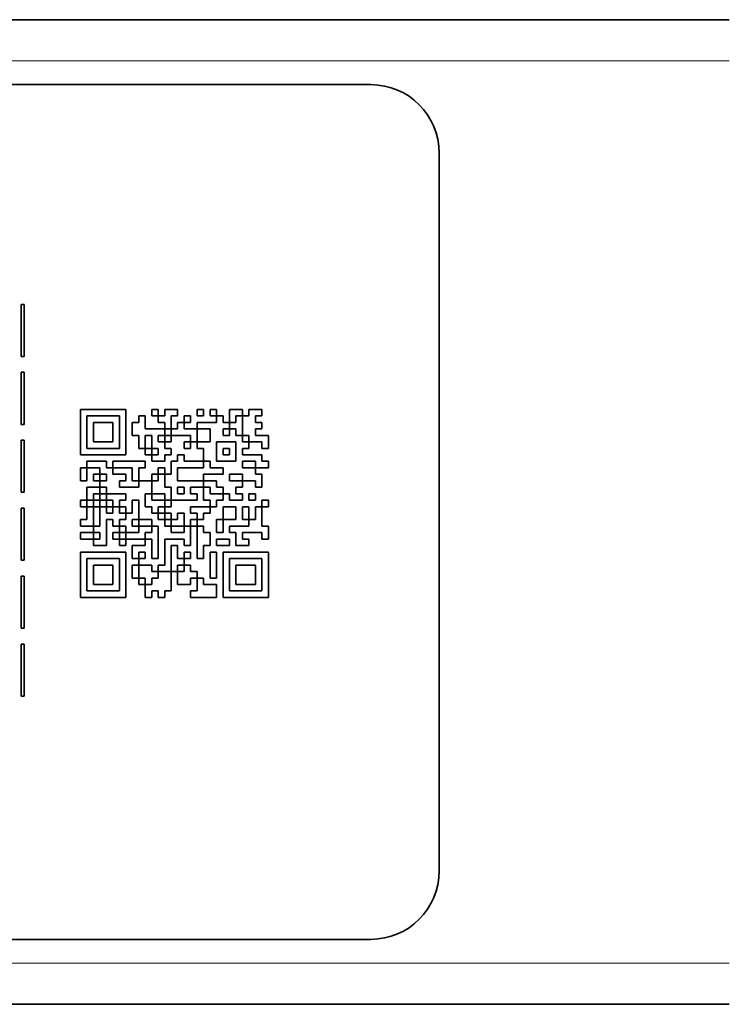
# Model space of a CAD drawing. Header units: millimetres. Extents: x 0 to 210, y 0 to 149.
# Tile 4 of 32: x 56 to 76, y 15 to 44. Entities that reach past the tile are written whole.
import ezdxf

# ---------------------------------------------------------------- set-up
doc = ezdxf.new("R2010")
doc.units = ezdxf.units.MM
doc.header["$LTSCALE"] = 0.5
doc.layers.add('Sichtbar (ISO)', color=7, linetype='Continuous', lineweight=35)
doc.layers.add('Sichtbar schmal (ISO)', color=7, linetype='Continuous', lineweight=18)

msp = doc.modelspace()

# ---------------------------------------------------------------- linework, layer by layer
at = {"layer": 'Sichtbar (ISO)'}
for p, q in [((34.3356, 43.6877), (76.3256, 43.6877)), ((44.8306, 41.7877), (65.8306, 41.7877)), ((67.8306, 39.7877), (67.8306, 18.7877)), ((55.5988, 35.3606), (55.6855, 35.3606)), ((55.5988, 33.8388), (55.5988, 35.3606)), ((55.6855, 35.3606), (55.6855, 33.8388)), ((55.6855, 33.8388), (55.5988, 33.8388)), ((55.5988, 31.8517), (55.5988, 33.3736)), ((55.5988, 33.3736), (55.6855, 33.3736)), ((55.6855, 33.3736), (55.6855, 31.8517)), ((57.3306, 32.2877), (58.6582, 32.2877)), ((57.3306, 30.9601), (57.3306, 32.2877)), ((58.6582, 32.2877), (58.6582, 30.9601)), ((59.4168, 32.0981), (59.4168, 32.2877)), ((59.4168, 32.2877), (59.6065, 32.2877)), ((59.6065, 32.2877), (59.6065, 32.0981)), ((59.7961, 32.2877), (60.1754, 32.2877)), ((59.7961, 32.0981), (59.7961, 32.2877)), ((60.1754, 32.2877), (60.1754, 32.0981)), ((60.7444, 32.0981), (60.7444, 32.2877)), ((60.7444, 32.2877), (60.9341, 32.2877)), ((60.9341, 32.2877), (60.9341, 32.0981)), ((61.1237, 32.0981), (61.1237, 32.2877)), ((61.1237, 32.2877), (61.3134, 32.2877)), ((61.3134, 32.2877), (61.3134, 32.0981)), ((61.6927, 32.2877), (62.072, 32.2877)), ((61.6927, 31.9084), (61.6927, 32.2877)), ((62.072, 32.2877), (62.072, 32.0981)), ((62.2617, 32.2877), (62.641, 32.2877)), ((62.2617, 32.0981), (62.2617, 32.2877)), ((62.641, 32.2877), (62.641, 32.0981)), ((58.4686, 32.0981), (57.5203, 32.0981)), ((57.5203, 32.0981), (57.5203, 31.1498)), ((58.4686, 31.1498), (58.4686, 32.0981)), ((59.0375, 32.0981), (59.2272, 32.0981)), ((59.0375, 31.9084), (59.0375, 32.0981)), ((59.2272, 32.0981), (59.2272, 31.7187)), ((59.6065, 32.0981), (59.4168, 32.0981)), ((59.6065, 31.9084), (59.6065, 32.0981)), ((59.6065, 32.0981), (59.7961, 32.0981)), ((60.1754, 32.0981), (59.9858, 32.0981)), ((59.9858, 32.0981), (59.9858, 31.7187)), ((60.3651, 31.9084), (60.3651, 32.0981)), ((60.3651, 32.0981), (60.5548, 32.0981)), ((60.5548, 32.0981), (60.5548, 31.9084)), ((60.9341, 32.0981), (60.7444, 32.0981)), ((61.3134, 32.0981), (61.1237, 32.0981)), ((61.3134, 32.0981), (61.503, 32.0981)), ((61.3134, 31.9084), (61.3134, 32.0981)), ((61.503, 32.0981), (61.503, 31.9084)), ((62.072, 32.0981), (61.8823, 32.0981)), ((61.8823, 32.0981), (61.8823, 31.9084)), ((62.072, 31.5291), (62.072, 32.0981)), ((62.072, 32.0981), (62.2617, 32.0981)), ((62.641, 32.0981), (62.4513, 32.0981)), ((62.4513, 32.0981), (62.4513, 31.9084)), ((55.6855, 31.8517), (55.5988, 31.8517)), ((57.7099, 31.3394), (57.7099, 31.9084)), ((57.7099, 31.9084), (58.2789, 31.9084)), ((58.2789, 31.9084), (58.2789, 31.3394)), ((58.8479, 31.5291), (58.8479, 31.9084)), ((58.8479, 31.9084), (59.0375, 31.9084)), ((59.2272, 31.7187), (59.7961, 31.7187)), ((59.7961, 31.9084), (59.6065, 31.9084)), ((59.7961, 31.7187), (59.7961, 31.9084)), ((59.9858, 31.7187), (59.7961, 31.7187)), ((59.7961, 31.7187), (59.7961, 31.5291)), ((59.9858, 31.5291), (59.9858, 31.7187)), ((59.9858, 31.7187), (60.1754, 31.7187)), ((60.1754, 31.9084), (60.3651, 31.9084)), ((60.1754, 31.7187), (60.1754, 31.9084)), ((60.5548, 31.9084), (60.3651, 31.9084)), ((60.3651, 31.9084), (60.3651, 31.7187)), ((60.3651, 31.7187), (60.7444, 31.7187)), ((60.7444, 31.9084), (61.3134, 31.9084)), ((60.7444, 31.7187), (60.7444, 31.9084)), ((61.1237, 31.7187), (60.7444, 31.7187)), ((60.7444, 31.7187), (60.7444, 31.3394)), ((61.1237, 31.3394), (61.1237, 31.7187)), ((61.503, 31.9084), (61.6927, 31.9084)), ((61.6927, 31.7187), (61.503, 31.7187)), ((61.503, 31.7187), (61.503, 31.5291)), ((61.6927, 31.9084), (61.6927, 31.7187)), ((61.8823, 31.9084), (61.6927, 31.9084)), ((61.6927, 31.5291), (61.6927, 31.7187)), ((61.6927, 31.7187), (61.8823, 31.7187)), ((61.8823, 31.7187), (61.8823, 31.5291)), ((62.4513, 31.9084), (62.641, 31.9084)), ((62.641, 31.7187), (62.4513, 31.7187)), ((62.4513, 31.7187), (62.4513, 31.5291)), ((62.641, 31.9084), (62.641, 31.7187)), ((59.0375, 31.5291), (58.8479, 31.5291)), ((59.0375, 31.1498), (59.0375, 31.5291)), ((59.4168, 31.5291), (59.2272, 31.5291)), ((59.2272, 31.5291), (59.2272, 31.1498)), ((59.4168, 31.1498), (59.4168, 31.5291)), ((59.7961, 31.5291), (59.6065, 31.5291)), ((59.6065, 31.5291), (59.6065, 31.3394)), ((59.7961, 31.5291), (59.9858, 31.5291)), ((59.7961, 31.3394), (59.7961, 31.5291)), ((60.5548, 31.5291), (59.9858, 31.5291)), ((59.9858, 31.5291), (59.9858, 31.3394)), ((60.5548, 31.3394), (60.5548, 31.5291)), ((61.503, 31.5291), (61.6927, 31.5291)), ((61.8823, 31.5291), (62.072, 31.5291)), ((62.2617, 31.5291), (62.072, 31.5291)), ((62.072, 31.5291), (62.072, 31.3394)), ((62.2617, 31.3394), (62.2617, 31.5291)), ((62.4513, 31.5291), (62.8306, 31.5291)), ((62.8306, 31.5291), (62.8306, 31.1498)), ((55.5988, 31.3866), (55.6855, 31.3866)), ((55.5988, 29.8647), (55.5988, 31.3866)), ((55.6855, 31.3866), (55.6855, 29.8647)), ((57.5203, 31.1498), (58.4686, 31.1498)), ((58.2789, 31.3394), (57.7099, 31.3394)), ((59.2272, 31.1498), (59.0375, 31.1498)), ((59.2272, 31.1498), (59.4168, 31.1498)), ((59.2272, 30.9601), (59.2272, 31.1498)), ((59.4168, 31.1498), (59.4168, 30.9601)), ((59.6065, 31.1498), (59.4168, 31.1498)), ((59.6065, 31.3394), (59.7961, 31.3394)), ((59.6065, 30.9601), (59.6065, 31.1498)), ((59.9858, 31.3394), (59.7961, 31.3394)), ((59.7961, 31.3394), (59.7961, 31.1498)), ((59.7961, 31.1498), (59.9858, 31.1498)), ((59.9858, 31.1498), (59.9858, 30.9601)), ((60.3651, 31.1498), (60.3651, 31.3394)), ((60.3651, 31.3394), (60.5548, 31.3394)), ((60.5548, 31.1498), (60.3651, 31.1498)), ((60.7444, 31.3394), (60.5548, 31.3394)), ((60.5548, 31.3394), (60.5548, 31.1498)), ((60.7444, 31.3394), (61.1237, 31.3394)), ((60.7444, 31.1498), (60.7444, 31.3394)), ((60.9341, 31.1498), (60.7444, 31.1498)), ((60.9341, 30.7705), (60.9341, 31.1498)), ((61.3134, 31.3394), (61.3134, 30.7705)), ((61.8823, 31.3394), (61.3134, 31.3394)), ((61.503, 30.9601), (61.503, 31.1498)), ((61.503, 31.1498), (61.6927, 31.1498)), ((61.6927, 31.1498), (61.6927, 30.9601)), ((61.8823, 30.7705), (61.8823, 31.3394)), ((62.072, 31.3394), (62.2617, 31.3394)), ((62.2617, 31.1498), (62.072, 31.1498)), ((62.072, 31.1498), (62.072, 30.9601)), ((62.641, 31.3394), (62.2617, 31.3394)), ((62.2617, 31.3394), (62.2617, 31.1498)), ((62.641, 31.1498), (62.641, 31.3394)), ((62.8306, 31.1498), (62.641, 31.1498)), ((58.6582, 30.9601), (57.3306, 30.9601)), ((59.4168, 30.9601), (59.2272, 30.9601)), ((59.4168, 30.9601), (59.6065, 30.9601)), ((59.4168, 30.7705), (59.4168, 30.9601)), ((59.9858, 30.9601), (59.7961, 30.9601)), ((59.7961, 30.9601), (59.7961, 30.7705)), ((60.1754, 30.9601), (60.3651, 30.9601)), ((60.1754, 30.7705), (60.1754, 30.9601)), ((60.3651, 30.9601), (60.3651, 30.7705)), ((61.6927, 30.9601), (61.503, 30.9601)), ((62.072, 30.9601), (62.641, 30.9601)), ((62.641, 30.9601), (62.641, 30.7705)), ((57.3306, 30.2015), (57.3306, 30.5808)), ((57.3306, 30.5808), (57.5203, 30.5808)), ((57.5203, 30.5808), (57.5203, 30.7705)), ((57.5203, 30.7705), (58.0892, 30.7705)), ((57.8996, 30.5808), (57.5203, 30.5808)), ((57.5203, 30.5808), (57.5203, 30.2015)), ((57.8996, 30.3912), (57.8996, 30.5808)), ((58.0892, 30.7705), (58.0892, 30.5808)), ((58.0892, 30.5808), (58.2789, 30.5808)), ((58.2789, 30.5808), (58.2789, 30.7705)), ((58.2789, 30.7705), (59.2272, 30.7705)), ((58.8479, 30.5808), (58.2789, 30.5808)), ((58.2789, 30.5808), (58.2789, 30.3912)), ((58.8479, 30.2015), (58.8479, 30.5808)), ((59.2272, 30.5808), (59.0375, 30.5808)), ((59.0375, 30.5808), (59.0375, 30.2015)), ((59.2272, 30.7705), (59.2272, 30.5808)), ((59.7961, 30.7705), (59.4168, 30.7705)), ((59.6065, 30.3912), (59.6065, 30.5808)), ((59.6065, 30.5808), (59.7961, 30.5808)), ((59.7961, 30.5808), (59.7961, 30.3912)), ((59.9858, 30.7705), (60.1754, 30.7705)), ((59.9858, 30.3912), (59.9858, 30.7705)), ((60.9341, 30.5808), (60.1754, 30.5808)), ((60.1754, 30.5808), (60.1754, 30.2015)), ((60.3651, 30.7705), (60.9341, 30.7705)), ((61.1237, 30.7705), (60.9341, 30.7705)), ((60.9341, 30.7705), (60.9341, 30.5808)), ((61.1237, 30.5808), (61.1237, 30.7705)), ((61.503, 30.5808), (61.1237, 30.5808)), ((61.3134, 30.7705), (61.8823, 30.7705)), ((61.503, 30.3912), (61.503, 30.5808)), ((62.4513, 30.7705), (62.072, 30.7705)), ((62.072, 30.7705), (62.072, 30.5808)), ((62.072, 30.5808), (62.4513, 30.5808)), ((62.4513, 30.5808), (62.4513, 30.7705)), ((62.8306, 30.5808), (62.4513, 30.5808)), ((62.4513, 30.5808), (62.4513, 30.3912)), ((62.641, 30.7705), (62.8306, 30.7705)), ((62.8306, 30.7705), (62.8306, 30.5808)), ((57.7099, 30.2015), (57.7099, 30.3912)), ((57.7099, 30.3912), (57.8996, 30.3912)), ((58.0892, 30.3912), (57.8996, 30.3912)), ((57.8996, 30.3912), (57.8996, 30.2015)), ((58.0892, 30.2015), (58.0892, 30.3912)), ((58.2789, 30.3912), (58.6582, 30.3912)), ((58.6582, 30.3912), (58.6582, 30.2015)), ((59.4168, 30.2015), (59.4168, 30.3912)), ((59.4168, 30.3912), (59.6065, 30.3912)), ((59.7961, 30.3912), (59.6065, 30.3912)), ((59.6065, 30.3912), (59.6065, 30.2015)), ((59.7961, 30.0118), (59.7961, 30.3912)), ((59.7961, 30.3912), (59.9858, 30.3912)), ((60.9341, 30.3912), (61.503, 30.3912)), ((60.9341, 30.2015), (60.9341, 30.3912)), ((62.072, 30.3912), (61.6927, 30.3912)), ((61.6927, 30.3912), (61.6927, 30.2015)), ((62.072, 30.2015), (62.072, 30.3912)), ((62.4513, 30.3912), (62.641, 30.3912)), ((62.641, 30.3912), (62.641, 30.0118)), ((57.5203, 30.2015), (57.3306, 30.2015)), ((57.5203, 29.6325), (57.5203, 30.0118)), ((57.5203, 30.0118), (57.8996, 30.0118)), ((57.8996, 30.2015), (57.7099, 30.2015)), ((57.8996, 30.2015), (58.0892, 30.2015)), ((57.8996, 30.0118), (57.8996, 30.2015)), ((57.8996, 30.0118), (57.8996, 29.8222)), ((58.0892, 30.0118), (57.8996, 30.0118)), ((58.0892, 29.8222), (58.0892, 30.0118)), ((58.6582, 30.2015), (58.4686, 30.2015)), ((58.4686, 30.2015), (58.4686, 30.0118)), ((58.4686, 30.0118), (59.0375, 30.0118)), ((59.0375, 30.2015), (58.8479, 30.2015)), ((59.0375, 30.0118), (59.0375, 30.2015)), ((59.0375, 30.2015), (59.4168, 30.2015)), ((59.6065, 30.2015), (59.4168, 30.2015)), ((59.4168, 30.2015), (59.4168, 29.8222)), ((59.9858, 30.0118), (59.7961, 30.0118)), ((59.9858, 29.6325), (59.9858, 30.0118)), ((60.1754, 30.2015), (60.9341, 30.2015)), ((60.1754, 30.0118), (60.1754, 29.8222)), ((60.3651, 30.0118), (60.1754, 30.0118)), ((60.3651, 29.8222), (60.3651, 30.0118)), ((60.9341, 30.0118), (60.5548, 30.0118)), ((60.5548, 30.0118), (60.5548, 29.8222)), ((61.3134, 30.2015), (60.9341, 30.2015)), ((60.9341, 30.2015), (60.9341, 30.0118)), ((60.9341, 30.0118), (61.1237, 30.0118)), ((60.9341, 29.6325), (60.9341, 30.0118)), ((61.1237, 30.0118), (61.1237, 29.8222)), ((61.3134, 30.0118), (61.3134, 30.2015)), ((61.503, 30.0118), (61.3134, 30.0118)), ((61.503, 29.8222), (61.503, 30.0118)), ((61.6927, 30.2015), (62.072, 30.2015)), ((62.072, 30.0118), (61.8823, 30.0118)), ((61.8823, 30.0118), (61.8823, 29.8222)), ((62.4513, 30.2015), (62.072, 30.2015)), ((62.072, 30.2015), (62.072, 30.0118)), ((62.4513, 30.0118), (62.4513, 30.2015)), ((62.641, 30.0118), (62.4513, 30.0118)), ((55.6855, 29.8647), (55.5988, 29.8647)), ((57.8996, 29.8222), (57.7099, 29.8222)), ((57.7099, 29.8222), (57.7099, 29.6325)), ((57.8996, 29.6325), (57.8996, 29.8222)), ((57.8996, 29.8222), (58.0892, 29.8222)), ((58.0892, 29.8222), (58.0892, 29.6325)), ((58.6582, 29.8222), (58.0892, 29.8222)), ((58.6582, 29.6325), (58.6582, 29.8222)), ((59.4168, 29.8222), (59.2272, 29.8222)), ((59.2272, 29.8222), (59.2272, 29.4429)), ((59.4168, 29.8222), (59.7961, 29.8222)), ((59.4168, 29.6325), (59.4168, 29.8222)), ((59.7961, 29.8222), (59.7961, 29.6325)), ((60.1754, 29.8222), (60.3651, 29.8222)), ((60.5548, 29.8222), (60.7444, 29.8222)), ((60.7444, 29.8222), (60.7444, 29.6325)), ((61.1237, 29.8222), (61.503, 29.8222)), ((61.6927, 29.8222), (61.503, 29.8222)), ((61.503, 29.8222), (61.503, 29.6325)), ((61.6927, 29.6325), (61.6927, 29.8222)), ((61.8823, 29.8222), (62.072, 29.8222)), ((62.072, 29.8222), (62.072, 29.6325)), ((62.2617, 29.6325), (62.2617, 29.8222)), ((62.2617, 29.8222), (62.4513, 29.8222)), ((62.4513, 29.8222), (62.4513, 29.6325)), ((55.5988, 27.8777), (55.5988, 29.3995)), ((55.5988, 29.3995), (55.6855, 29.3995)), ((55.6855, 29.3995), (55.6855, 27.8777)), ((57.3306, 29.4429), (57.3306, 29.6325)), ((57.3306, 29.6325), (57.5203, 29.6325)), ((57.5203, 29.4429), (57.3306, 29.4429)), ((57.7099, 29.6325), (57.5203, 29.6325)), ((57.5203, 29.6325), (57.5203, 29.4429)), ((57.5203, 29.4429), (57.7099, 29.4429)), ((57.5203, 29.0636), (57.5203, 29.4429)), ((57.7099, 29.6325), (57.8996, 29.6325)), ((57.7099, 29.4429), (57.7099, 29.6325)), ((57.8996, 29.4429), (57.7099, 29.4429)), ((57.7099, 29.4429), (57.7099, 28.8739)), ((58.0892, 29.6325), (57.8996, 29.6325)), ((57.8996, 29.6325), (57.8996, 29.4429)), ((57.8996, 29.4429), (58.0892, 29.4429)), ((57.8996, 28.8739), (57.8996, 29.4429)), ((58.0892, 29.4429), (58.0892, 29.6325)), ((58.0892, 29.6325), (58.2789, 29.6325)), ((58.2789, 29.4429), (58.0892, 29.4429)), ((58.0892, 29.4429), (58.0892, 29.2532)), ((58.2789, 29.6325), (58.2789, 29.4429)), ((58.2789, 29.2532), (58.2789, 29.4429)), ((58.2789, 29.4429), (58.4686, 29.4429)), ((58.4686, 29.4429), (58.4686, 29.6325)), ((58.4686, 29.6325), (58.6582, 29.6325)), ((58.4686, 29.4429), (58.4686, 29.2532)), ((58.6582, 29.4429), (58.4686, 29.4429)), ((58.6582, 29.2532), (58.6582, 29.4429)), ((59.0375, 29.6325), (58.8479, 29.6325)), ((58.8479, 29.6325), (58.8479, 29.2532)), ((59.0375, 29.0636), (59.0375, 29.6325)), ((59.2272, 29.4429), (59.4168, 29.4429)), ((59.7961, 29.6325), (59.4168, 29.6325)), ((59.4168, 29.4429), (59.4168, 29.2532)), ((59.6065, 29.2532), (59.6065, 29.4429)), ((59.6065, 29.4429), (59.7961, 29.4429)), ((59.7961, 29.4429), (59.7961, 29.6325)), ((59.7961, 29.6325), (59.9858, 29.6325)), ((59.9858, 29.4429), (59.7961, 29.4429)), ((59.7961, 29.4429), (59.7961, 29.2532)), ((60.7444, 29.6325), (59.9858, 29.6325)), ((59.9858, 29.6325), (59.9858, 29.4429)), ((60.5548, 29.4429), (61.1237, 29.4429)), ((60.5548, 29.2532), (60.5548, 29.4429)), ((61.1237, 29.6325), (60.9341, 29.6325)), ((61.1237, 29.4429), (61.1237, 29.6325)), ((61.3134, 29.4429), (61.1237, 29.4429)), ((61.1237, 29.4429), (61.1237, 29.2532)), ((61.503, 29.6325), (61.3134, 29.6325)), ((61.3134, 29.6325), (61.3134, 29.4429)), ((61.503, 29.4429), (61.8823, 29.4429)), ((61.503, 29.0636), (61.503, 29.4429)), ((62.072, 29.6325), (61.6927, 29.6325)), ((61.8823, 29.4429), (61.8823, 29.0636)), ((62.072, 29.0636), (62.072, 29.4429)), ((62.072, 29.4429), (62.2617, 29.4429)), ((62.4513, 29.6325), (62.2617, 29.6325)), ((62.2617, 29.4429), (62.2617, 29.0636)), ((62.4513, 29.4429), (62.641, 29.4429)), ((62.4513, 29.0636), (62.4513, 29.4429)), ((62.641, 29.4429), (62.641, 29.6325)), ((62.641, 29.6325), (62.8306, 29.6325)), ((62.641, 29.4429), (62.641, 28.8739)), ((62.8306, 29.4429), (62.641, 29.4429)), ((62.8306, 29.6325), (62.8306, 29.4429)), ((58.0892, 29.2532), (58.2789, 29.2532)), ((58.4686, 29.2532), (58.6582, 29.2532)), ((58.6582, 29.2532), (58.6582, 29.0636)), ((58.8479, 29.2532), (58.6582, 29.2532)), ((59.4168, 29.2532), (59.6065, 29.2532)), ((59.7961, 29.2532), (59.6065, 29.2532)), ((59.6065, 29.2532), (59.6065, 29.0636)), ((59.7961, 29.0636), (59.7961, 29.2532)), ((59.7961, 29.2532), (59.9858, 29.2532)), ((59.9858, 29.2532), (59.9858, 29.0636)), ((60.1754, 29.2532), (60.3651, 29.2532)), ((60.1754, 29.0636), (60.1754, 29.2532)), ((60.3651, 29.2532), (60.3651, 28.8739)), ((60.7444, 29.2532), (60.5548, 29.2532)), ((60.7444, 29.0636), (60.7444, 29.2532)), ((61.1237, 29.2532), (60.9341, 29.2532)), ((60.9341, 29.2532), (60.9341, 29.0636)), ((57.3306, 28.8739), (57.3306, 29.0636)), ((57.3306, 29.0636), (57.5203, 29.0636)), ((57.7099, 28.8739), (57.3306, 28.8739)), ((57.7099, 28.8739), (57.8996, 28.8739)), ((57.7099, 28.6843), (57.7099, 28.8739)), ((58.0892, 29.0636), (58.0892, 28.3049)), ((58.2789, 29.0636), (58.0892, 29.0636)), ((58.2789, 28.8739), (58.2789, 29.0636)), ((58.4686, 28.8739), (58.2789, 28.8739)), ((58.6582, 29.0636), (58.4686, 29.0636)), ((58.4686, 29.0636), (58.4686, 28.8739)), ((58.4686, 28.6843), (58.4686, 28.8739)), ((58.4686, 28.8739), (58.6582, 28.8739)), ((58.6582, 28.8739), (58.6582, 28.6843)), ((58.8479, 28.8739), (58.8479, 29.0636)), ((58.8479, 29.0636), (59.0375, 29.0636)), ((59.0375, 28.8739), (58.8479, 28.8739)), ((59.4168, 29.0636), (59.0375, 29.0636)), ((59.0375, 29.0636), (59.0375, 28.8739)), ((59.0375, 28.8739), (59.4168, 28.8739)), ((59.0375, 28.6843), (59.0375, 28.8739)), ((59.4168, 28.8739), (59.4168, 29.0636)), ((59.4168, 28.8739), (59.4168, 28.6843)), ((59.6065, 28.8739), (59.4168, 28.8739)), ((59.6065, 29.0636), (59.7961, 29.0636)), ((59.6065, 27.9256), (59.6065, 28.8739)), ((59.9858, 29.0636), (59.7961, 29.0636)), ((59.7961, 29.0636), (59.7961, 28.8739)), ((59.7961, 28.8739), (59.9858, 28.8739)), ((59.9858, 28.8739), (59.9858, 29.0636)), ((59.9858, 29.0636), (60.1754, 29.0636)), ((60.3651, 28.8739), (59.9858, 28.8739)), ((59.9858, 28.8739), (59.9858, 28.6843)), ((60.3651, 28.6843), (60.3651, 28.8739)), ((60.3651, 28.8739), (60.5548, 28.8739)), ((60.5548, 28.8739), (60.5548, 29.0636)), ((60.5548, 29.0636), (60.7444, 29.0636)), ((60.7444, 28.8739), (60.5548, 28.8739)), ((60.5548, 28.8739), (60.5548, 28.3049)), ((60.9341, 29.0636), (60.7444, 29.0636)), ((60.7444, 29.0636), (60.7444, 28.8739)), ((60.7444, 27.9256), (60.7444, 28.8739)), ((60.7444, 28.8739), (60.9341, 28.8739)), ((60.9341, 28.8739), (60.9341, 28.6843)), ((61.3134, 28.6843), (61.3134, 29.0636)), ((61.3134, 29.0636), (61.503, 29.0636)), ((61.8823, 29.0636), (61.503, 29.0636)), ((61.503, 29.0636), (61.503, 28.6843)), ((61.6927, 28.8739), (62.2617, 28.8739)), ((61.6927, 28.6843), (61.6927, 28.8739)), ((62.2617, 29.0636), (62.072, 29.0636)), ((62.2617, 29.0636), (62.4513, 29.0636)), ((62.2617, 28.8739), (62.2617, 29.0636)), ((62.641, 28.8739), (62.8306, 28.8739)), ((62.8306, 28.8739), (62.8306, 28.4946)), ((57.3306, 28.6843), (57.7099, 28.6843)), ((57.3306, 28.4946), (57.3306, 28.6843)), ((57.8996, 28.6843), (57.7099, 28.6843)), ((57.7099, 28.6843), (57.7099, 28.4946)), ((57.8996, 28.4946), (57.8996, 28.6843)), ((58.2789, 28.4946), (58.2789, 28.6843)), ((58.2789, 28.6843), (58.4686, 28.6843)), ((58.6582, 28.6843), (58.4686, 28.6843)), ((58.4686, 28.6843), (58.4686, 28.4946)), ((58.6582, 28.4946), (58.6582, 28.6843)), ((58.6582, 28.6843), (59.0375, 28.6843)), ((59.4168, 28.6843), (59.2272, 28.6843)), ((59.2272, 28.6843), (59.2272, 28.4946)), ((59.9858, 28.6843), (60.3651, 28.6843)), ((60.9341, 28.6843), (61.1237, 28.6843)), ((61.1237, 28.6843), (61.1237, 28.3049)), ((61.503, 28.6843), (61.3134, 28.6843)), ((61.8823, 28.6843), (61.6927, 28.6843)), ((61.8823, 28.3049), (61.8823, 28.6843)), ((62.641, 28.6843), (62.072, 28.6843)), ((62.072, 28.6843), (62.072, 28.4946)), ((62.641, 28.4946), (62.641, 28.6843)), ((57.7099, 28.4946), (57.3306, 28.4946)), ((57.7099, 28.4946), (57.8996, 28.4946)), ((57.7099, 28.3049), (57.7099, 28.4946)), ((58.0892, 28.3049), (57.7099, 28.3049)), ((58.4686, 28.4946), (58.2789, 28.4946)), ((58.4686, 28.4946), (58.6582, 28.4946)), ((58.4686, 28.3049), (58.4686, 28.4946)), ((58.6582, 28.3049), (58.4686, 28.3049)), ((59.2272, 28.4946), (58.6582, 28.4946)), ((58.6582, 28.4946), (58.6582, 28.3049)), ((58.8479, 27.9256), (58.8479, 28.3049)), ((58.8479, 28.3049), (59.2272, 28.3049)), ((59.2272, 28.3049), (59.2272, 28.4946)), ((59.2272, 28.4946), (59.4168, 28.4946)), ((59.4168, 28.4946), (59.4168, 27.9256)), ((60.3651, 28.4946), (59.7961, 28.4946)), ((59.7961, 28.4946), (59.7961, 27.736)), ((59.9858, 27.5463), (59.9858, 28.3049)), ((59.9858, 28.3049), (60.1754, 28.3049)), ((60.1754, 28.3049), (60.1754, 27.9256)), ((60.3651, 28.3049), (60.3651, 28.4946)), ((60.5548, 28.3049), (60.3651, 28.3049)), ((61.1237, 28.3049), (60.9341, 28.3049)), ((60.9341, 28.3049), (60.9341, 27.9256)), ((61.3134, 28.4946), (61.6927, 28.4946)), ((61.3134, 28.3049), (61.3134, 28.4946)), ((61.6927, 28.3049), (61.3134, 28.3049)), ((61.6927, 28.4946), (61.6927, 28.3049)), ((62.2617, 28.3049), (61.8823, 28.3049)), ((62.072, 28.4946), (62.2617, 28.4946)), ((62.2617, 28.4946), (62.2617, 28.3049)), ((62.8306, 28.4946), (62.641, 28.4946)), ((57.3306, 28.1153), (58.6582, 28.1153)), ((57.3306, 26.7877), (57.3306, 28.1153)), ((58.6582, 28.1153), (58.6582, 26.7877)), ((59.0375, 28.1153), (59.0375, 27.9256)), ((59.2272, 28.1153), (59.0375, 28.1153)), ((59.2272, 27.9256), (59.2272, 28.1153)), ((60.3651, 27.9256), (60.3651, 28.1153)), ((60.3651, 28.1153), (60.5548, 28.1153)), ((60.5548, 28.1153), (60.5548, 27.9256)), ((61.1237, 27.3567), (61.1237, 28.1153)), ((61.1237, 28.1153), (61.3134, 28.1153)), ((61.3134, 28.1153), (61.3134, 27.3567)), ((61.503, 28.1153), (62.8306, 28.1153)), ((61.503, 26.7877), (61.503, 28.1153)), ((62.8306, 28.1153), (62.8306, 26.7877)), ((55.6855, 27.8777), (55.5988, 27.8777)), ((58.4686, 27.9256), (57.5203, 27.9256)), ((57.5203, 27.9256), (57.5203, 26.9774)), ((57.7099, 27.167), (57.7099, 27.736)), ((57.7099, 27.736), (58.2789, 27.736)), ((58.2789, 27.736), (58.2789, 27.167)), ((58.4686, 26.9774), (58.4686, 27.9256)), ((59.0375, 27.9256), (58.8479, 27.9256)), ((58.8479, 27.3567), (58.8479, 27.736)), ((58.8479, 27.736), (59.0375, 27.736)), ((59.0375, 27.736), (59.0375, 27.9256)), ((59.0375, 27.9256), (59.2272, 27.9256)), ((59.4168, 27.736), (59.0375, 27.736)), ((59.0375, 27.736), (59.0375, 27.3567)), ((59.4168, 27.9256), (59.6065, 27.9256)), ((59.4168, 27.5463), (59.4168, 27.736)), ((59.7961, 27.736), (59.6065, 27.736)), ((59.6065, 27.736), (59.6065, 27.5463)), ((60.1754, 27.9256), (60.3651, 27.9256)), ((60.1754, 27.736), (60.1754, 27.5463)), ((60.3651, 27.736), (60.1754, 27.736)), ((60.5548, 27.9256), (60.3651, 27.9256)), ((60.3651, 27.9256), (60.3651, 27.736)), ((60.3651, 27.5463), (60.3651, 27.736)), ((60.3651, 27.736), (60.5548, 27.736)), ((60.5548, 27.736), (60.5548, 27.5463)), ((60.9341, 27.9256), (60.7444, 27.9256)), ((61.6927, 27.9256), (61.6927, 26.9774)), ((62.641, 27.9256), (61.6927, 27.9256)), ((61.8823, 27.167), (61.8823, 27.736)), ((61.8823, 27.736), (62.4513, 27.736)), ((62.4513, 27.736), (62.4513, 27.167)), ((62.641, 26.9774), (62.641, 27.9256)), ((55.5988, 27.4125), (55.6855, 27.4125)), ((55.5988, 25.8906), (55.5988, 27.4125)), ((55.6855, 27.4125), (55.6855, 25.8906)), ((59.6065, 27.5463), (59.4168, 27.5463)), ((59.6065, 27.5463), (59.9858, 27.5463)), ((59.6065, 27.3567), (59.6065, 27.5463)), ((60.1754, 27.5463), (59.9858, 27.5463)), ((59.9858, 27.5463), (59.9858, 26.9774)), ((60.1754, 27.5463), (60.3651, 27.5463)), ((60.1754, 27.167), (60.1754, 27.5463)), ((60.5548, 27.5463), (60.7444, 27.5463)), ((60.7444, 27.5463), (60.7444, 27.3567)), ((58.2789, 27.167), (57.7099, 27.167)), ((59.0375, 27.3567), (58.8479, 27.3567)), ((59.0375, 27.3567), (59.2272, 27.3567)), ((59.0375, 27.167), (59.0375, 27.3567)), ((59.2272, 27.167), (59.0375, 27.167)), ((59.2272, 27.3567), (59.2272, 27.167)), ((59.2272, 26.7877), (59.2272, 27.167)), ((59.2272, 27.167), (59.4168, 27.167)), ((59.4168, 27.3567), (59.6065, 27.3567)), ((59.4168, 27.167), (59.4168, 27.3567)), ((60.5548, 27.167), (60.1754, 27.167)), ((60.7444, 27.3567), (60.5548, 27.3567)), ((60.5548, 27.3567), (60.5548, 27.167)), ((60.7444, 27.3567), (60.9341, 27.3567)), ((60.7444, 26.9774), (60.7444, 27.3567)), ((60.9341, 27.3567), (60.9341, 27.167)), ((60.9341, 27.167), (61.3134, 27.167)), ((61.3134, 27.3567), (61.1237, 27.3567)), ((61.3134, 27.167), (61.3134, 26.7877)), ((62.4513, 27.167), (61.8823, 27.167)), ((58.6582, 26.7877), (57.3306, 26.7877)), ((57.5203, 26.9774), (58.4686, 26.9774)), ((59.4168, 26.7877), (59.2272, 26.7877)), ((59.6065, 26.9774), (59.4168, 26.9774)), ((59.4168, 26.9774), (59.4168, 26.7877)), ((59.6065, 26.7877), (59.6065, 26.9774)), ((59.7961, 26.7877), (59.6065, 26.7877)), ((59.9858, 26.9774), (59.7961, 26.9774)), ((59.7961, 26.9774), (59.7961, 26.7877)), ((60.5548, 26.7877), (60.5548, 26.9774)), ((60.5548, 26.9774), (60.7444, 26.9774)), ((61.3134, 26.7877), (60.5548, 26.7877)), ((62.8306, 26.7877), (61.503, 26.7877)), ((61.6927, 26.9774), (62.641, 26.9774)), ((55.6855, 25.8906), (55.5988, 25.8906)), ((55.5988, 23.9036), (55.5988, 25.4255)), ((55.5988, 25.4255), (55.6855, 25.4255)), ((55.6855, 25.4255), (55.6855, 23.9036)), ((55.6855, 23.9036), (55.5988, 23.9036)), ((65.8306, 16.7877), (44.8306, 16.7877)), ((76.3256, 14.8877), (34.3356, 14.8877))]:
    msp.add_line(p, q, dxfattribs=at)
for centre, start, end in [((65.8306, 39.7877), 0, 90), ((65.8306, 18.7877), 270, 0)]:
    msp.add_arc(centre, 2, start, end, dxfattribs=at)
at = {"layer": 'Sichtbar schmal (ISO)'}
for p, q in [((76.3256, 42.4877), (34.3356, 42.4877)), ((34.3356, 16.0877), (76.3256, 16.0877))]:
    msp.add_line(p, q, dxfattribs=at)

doc.saveas('drawing.dxf')
